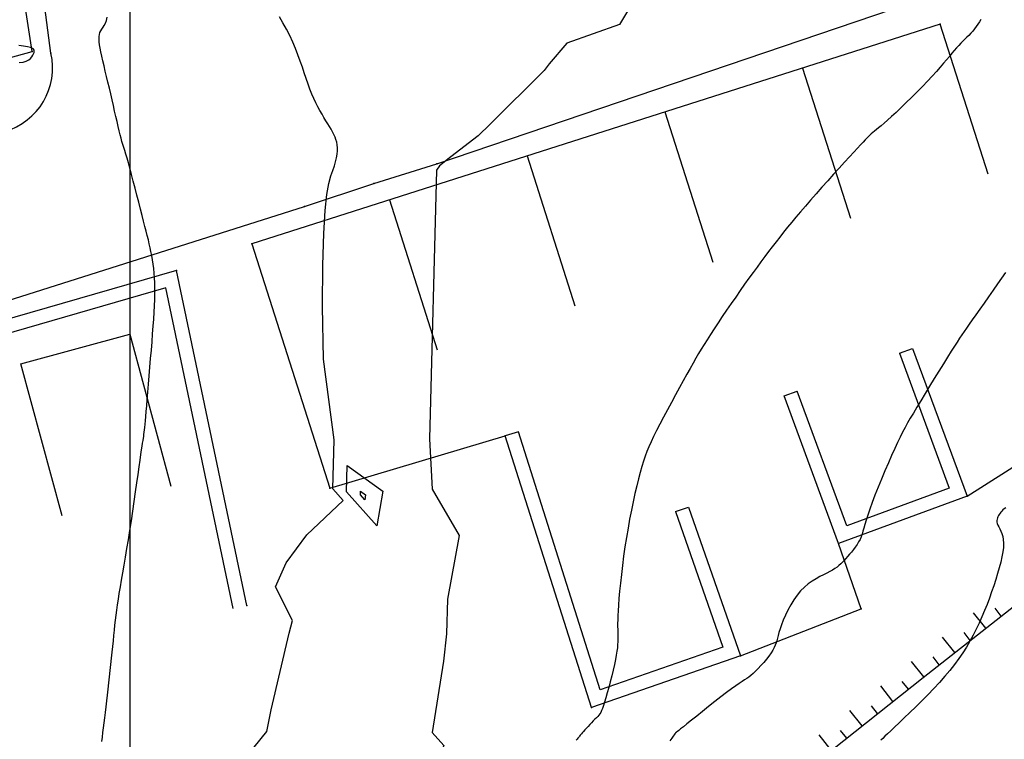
# Model space of a CAD drawing. Header units: millimetres. Extents: x 196436 to 199900, y 8705373 to 8708636.
# Tile 137 of 241: x 198294 to 198344, y 8706634 to 8706671. Entities that reach past the tile are written whole.
import ezdxf

# ---------------------------------------------------------------- set-up
doc = ezdxf.new("R2010")
doc.units = ezdxf.units.MM
doc.header["$LTSCALE"] = 5
for name, color, linetype in [('$CURVAS1', 30, 'Continuous'), ('$CURVAS2', 40, 'Continuous'), ('CASA', 6, 'Continuous'), ('CERCA', 3, 'CERCA_LINE'), ('MALHA', 9, 'Continuous'), ('MEIO-FIO', 7, 'Continuous'), ('MURO', 9, 'Continuous'), ('TALUDE', 212, 'Continuous')]:
    doc.layers.add(name, color=color, linetype=linetype)
doc.linetypes.add('CERCA_LINE', pattern='A,0.5,-0.2,["X",Standard,S=0.1,R=0,X=-0.1,Y=-0.05],-0.25', length=0.95)

# ---------------------------------------------------------------- blocks, each defined once
blk = doc.blocks.new('C')
at = {"layer": 'CASA'}
blk.add_lwpolyline([(0, 0), (0, 8)], dxfattribs=at)
blk = doc.blocks.new('T1')
at = {"layer": 'TALUDE'}
for points in [[(0, 0), (0, 1)], [(1, 0), (1, 0.5)]]:
    blk.add_lwpolyline(points, dxfattribs=at)

msp = doc.modelspace()

# ---------------------------------------------------------------- linework, layer by layer
at = {"layer": '$CURVAS1'}
for points in [[(198344.863, 8706688.013, 690), (198341.852, 8706686.486, 690), (198338.338, 8706684.267, 690), (198338.096, 8706683.991, 690), (198337.871, 8706683.85, 690), (198337.667, 8706683.689, 690), (198334.531, 8706681.112, 690), (198331.796, 8706679.295, 690), (198331.085, 8706677.992, 690), (198328.993, 8706676.444, 690), (198327.286, 8706675.938, 690), (198327.273, 8706674.315, 690), (198324.899, 8706670.324, 690), (198322.211, 8706669.371, 690), (198321.32, 8706668.325, 690), (198321.071, 8706667.976, 690), (198318.325, 8706665.252, 690), (198317.716, 8706664.671, 690), (198316.318, 8706663.593, 690), (198315.745, 8706663.137, 690), (198315.591, 8706662.914, 690), (198315.236, 8706649.278, 690)], [(198309.842, 8706653.315, 690), (198309.806, 8706656.003, 690), (198309.816, 8706658.103, 690), (198309.862, 8706659.698, 690), (198309.935, 8706660.868, 690), (198310.027, 8706661.692, 690), (198310.129, 8706662.252, 690), (198310.231, 8706662.628, 690), (198310.325, 8706662.901, 690), (198310.403, 8706663.137, 690), (198310.465, 8706663.353, 690), (198310.51, 8706663.55, 690), (198310.54, 8706663.731, 690), (198310.556, 8706663.898, 690), (198310.557, 8706664.053, 690), (198310.545, 8706664.2, 690), (198310.521, 8706664.339, 690), (198310.484, 8706664.474, 690), (198310.436, 8706664.606, 690), (198310.378, 8706664.736, 690), (198310.311, 8706664.868, 690), (198310.235, 8706665.001, 690), (198310.153, 8706665.139, 690), (198310.065, 8706665.283, 690), (198309.971, 8706665.433, 690), (198309.874, 8706665.593, 690), (198309.774, 8706665.763, 690), (198309.671, 8706665.944, 690), (198309.567, 8706666.136, 690), (198309.463, 8706666.341, 690), (198309.36, 8706666.558, 690), (198309.259, 8706666.79, 690), (198309.16, 8706667.036, 690), (198309.064, 8706667.297, 690), (198308.97, 8706667.573, 690), (198308.874, 8706667.86, 690), (198308.775, 8706668.158, 690), (198308.669, 8706668.466, 690), (198308.554, 8706668.781, 690), (198308.427, 8706669.102, 690), (198308.287, 8706669.427, 690), (198308.132, 8706669.754, 690), (198307.965, 8706670.08, 690), (198307.791, 8706670.401, 690), (198307.614, 8706670.712, 690)], [(198304.679, 8706617.355, 690), (198306.636, 8706622.301, 690), (198306.29, 8706624.058, 690), (198305.706, 8706625.336, 690), (198304.533, 8706628.055, 690), (198304.293, 8706629.367, 690), (198304.788, 8706631.312, 690), (198306.334, 8706633.618, 690), (198306.965, 8706634.404, 690), (198307.196, 8706635.502, 690), (198308.097, 8706639.399, 690), (198308.268, 8706640.044, 690), (198307.413, 8706641.752, 690), (198307.958, 8706642.984, 690), (198309.003, 8706644.395, 690), (198310.852, 8706646.147, 690), (198310.325, 8706646.739, 690), (198310.391, 8706649.225, 690), (198309.842, 8706653.315, 690)], [(198315.236, 8706649.278, 690), (198315.364, 8706646.715, 690), (198316.736, 8706644.361, 690), (198316.153, 8706641.129, 690), (198316.094, 8706639.364, 690), (198315.951, 8706637.976, 690), (198315.38, 8706634.367, 690), (198315.962, 8706633.707, 690), (198314.659, 8706630.445, 690), (198314.675, 8706629.37, 690), (198314.754, 8706629.286, 690), (198312.045, 8706625.381, 690), (198310.431, 8706620.623, 690)]]:
    msp.add_polyline3d(points, dxfattribs=at)
at = {"layer": '$CURVAS2'}
for points in [[(198298.589, 8706633.904, 691), (198298.614, 8706634.129, 691), (198298.641, 8706634.357, 691), (198298.67, 8706634.594, 691), (198298.701, 8706634.844, 691), (198298.734, 8706635.107, 691), (198298.768, 8706635.381, 691), (198298.803, 8706635.666, 691), (198298.838, 8706635.959, 691), (198298.874, 8706636.259, 691), (198298.91, 8706636.565, 691), (198298.945, 8706636.876, 691), (198298.98, 8706637.19, 691), (198299.014, 8706637.504, 691), (198299.047, 8706637.817, 691), (198299.079, 8706638.127, 691), (198299.11, 8706638.432, 691), (198299.14, 8706638.729, 691), (198299.17, 8706639.018, 691), (198299.198, 8706639.294, 691), (198299.226, 8706639.559, 691), (198299.254, 8706639.814, 691), (198299.282, 8706640.066, 691), (198299.313, 8706640.318, 691), (198299.346, 8706640.576, 691), (198299.383, 8706640.843, 691), (198299.425, 8706641.125, 691), (198299.473, 8706641.426, 691), (198299.526, 8706641.75, 691), (198299.585, 8706642.097, 691), (198299.649, 8706642.467, 691), (198299.717, 8706642.858, 691), (198299.788, 8706643.27, 691), (198299.862, 8706643.702, 691), (198299.936, 8706644.153, 691), (198300.011, 8706644.623, 691), (198300.086, 8706645.109, 691), (198300.16, 8706645.603, 691), (198300.231, 8706646.096, 691), (198300.3, 8706646.577, 691), (198300.365, 8706647.037, 691), (198300.425, 8706647.467, 691), (198300.479, 8706647.857, 691), (198300.528, 8706648.198, 691), (198300.569, 8706648.482, 691), (198300.604, 8706648.715, 691), (198300.634, 8706648.905, 691), (198300.658, 8706649.06, 691), (198300.679, 8706649.19, 691), (198300.697, 8706649.301, 691), (198300.713, 8706649.402, 691), (198300.727, 8706649.502, 691), (198300.74, 8706649.607, 691), (198300.754, 8706649.725, 691), (198300.767, 8706649.858, 691), (198300.782, 8706650.013, 691), (198300.799, 8706650.195, 691), (198300.818, 8706650.408, 691), (198300.839, 8706650.657, 691), (198300.864, 8706650.947, 691), (198300.892, 8706651.281, 691), (198300.923, 8706651.653, 691), (198300.957, 8706652.054, 691), (198300.992, 8706652.476, 691), (198301.028, 8706652.911, 691), (198301.065, 8706653.35, 691), (198301.101, 8706653.785, 691), (198301.135, 8706654.208, 691), (198301.167, 8706654.611, 691), (198301.197, 8706654.995, 691), (198301.224, 8706655.359, 691), (198301.246, 8706655.705, 691), (198301.264, 8706656.034, 691), (198301.277, 8706656.347, 691), (198301.284, 8706656.644, 691), (198301.284, 8706656.926, 691), (198301.278, 8706657.195, 691), (198301.264, 8706657.45, 691), (198301.245, 8706657.695, 691), (198301.221, 8706657.929, 691), (198301.192, 8706658.153, 691), (198301.159, 8706658.369, 691), (198301.123, 8706658.579, 691), (198301.083, 8706658.782, 691), (198301.042, 8706658.982, 691), (198300.997, 8706659.181, 691), (198300.949, 8706659.384, 691), (198300.897, 8706659.597, 691), (198300.839, 8706659.822, 691), (198300.776, 8706660.066, 691), (198300.707, 8706660.332, 691), (198300.631, 8706660.626, 691), (198300.548, 8706660.948, 691), (198300.46, 8706661.293, 691), (198300.368, 8706661.65, 691), (198300.275, 8706662.011, 691), (198300.182, 8706662.365, 691), (198300.093, 8706662.704, 691), (198300.009, 8706663.018, 691), (198299.932, 8706663.298, 691), (198299.864, 8706663.536, 691), (198299.804, 8706663.74, 691), (198299.75, 8706663.918, 691), (198299.7, 8706664.077, 691), (198299.654, 8706664.229, 691), (198299.609, 8706664.38, 691), (198299.563, 8706664.54, 691), (198299.517, 8706664.717, 691), (198299.467, 8706664.919, 691), (198299.413, 8706665.143, 691), (198299.357, 8706665.388, 691), (198299.298, 8706665.649, 691), (198299.237, 8706665.924, 691), (198299.173, 8706666.209, 691), (198299.107, 8706666.501, 691), (198299.038, 8706666.797, 691), (198298.968, 8706667.093, 691), (198298.898, 8706667.387, 691), (198298.828, 8706667.676, 691), (198298.76, 8706667.956, 691), (198298.696, 8706668.224, 691), (198298.636, 8706668.478, 691), (198298.583, 8706668.715, 691), (198298.537, 8706668.93, 691), (198298.499, 8706669.123, 691), (198298.471, 8706669.295, 691), (198298.453, 8706669.448, 691), (198298.445, 8706669.584, 691), (198298.448, 8706669.705, 691), (198298.463, 8706669.814, 691), (198298.491, 8706669.913, 691), (198298.531, 8706670.004, 691), (198298.584, 8706670.09, 691), (198298.645, 8706670.178, 691), (198298.707, 8706670.275, 691), (198298.766, 8706670.388, 691), (198298.815, 8706670.523, 691), (198298.849, 8706670.689, 691)], [(198343.262, 8706670.582, 691), (198343.186, 8706670.461, 691), (198343.106, 8706670.338, 691), (198343.021, 8706670.215, 691), (198342.933, 8706670.095, 691), (198342.841, 8706669.98, 691), (198342.746, 8706669.872, 691), (198342.65, 8706669.769, 691), (198342.551, 8706669.669, 691), (198342.449, 8706669.57, 691), (198342.345, 8706669.469, 691), (198342.239, 8706669.364, 691), (198342.13, 8706669.253, 691), (198342.018, 8706669.133, 691), (198341.904, 8706669.002, 691), (198341.785, 8706668.859, 691), (198341.657, 8706668.703, 691), (198341.517, 8706668.533, 691), (198341.363, 8706668.348, 691), (198341.192, 8706668.146, 691), (198341, 8706667.928, 691), (198340.785, 8706667.691, 691), (198340.545, 8706667.436, 691), (198340.285, 8706667.168, 691), (198340.014, 8706666.894, 691), (198339.737, 8706666.619, 691), (198339.461, 8706666.351, 691), (198339.195, 8706666.095, 691), (198338.944, 8706665.858, 691), (198338.715, 8706665.646, 691), (198338.515, 8706665.465, 691), (198338.342, 8706665.311, 691), (198338.192, 8706665.181, 691), (198338.063, 8706665.072, 691), (198337.951, 8706664.979, 691), (198337.854, 8706664.898, 691), (198337.767, 8706664.827, 691), (198337.689, 8706664.761, 691), (198337.615, 8706664.696, 691), (198337.542, 8706664.627, 691), (198337.462, 8706664.549, 691), (198337.372, 8706664.457, 691), (198337.267, 8706664.345, 691), (198337.14, 8706664.209, 691), (198336.986, 8706664.042, 691), (198336.801, 8706663.841, 691), (198336.581, 8706663.601, 691), (198336.332, 8706663.328, 691), (198336.059, 8706663.029, 691), (198335.771, 8706662.712, 691), (198335.474, 8706662.383, 691), (198335.175, 8706662.051, 691), (198334.882, 8706661.721, 691), (198334.601, 8706661.402, 691), (198334.338, 8706661.099, 691), (198334.092, 8706660.812, 691), (198333.86, 8706660.538, 691), (198333.642, 8706660.274, 691), (198333.433, 8706660.018, 691), (198333.233, 8706659.769, 691), (198333.038, 8706659.522, 691), (198332.846, 8706659.277, 691), (198332.656, 8706659.031, 691), (198332.466, 8706658.782, 691), (198332.274, 8706658.528, 691), (198332.08, 8706658.268, 691), (198331.882, 8706657.999, 691), (198331.679, 8706657.721, 691), (198331.469, 8706657.43, 691), (198331.252, 8706657.126, 691), (198331.028, 8706656.807, 691), (198330.798, 8706656.479, 691), (198330.567, 8706656.145, 691), (198330.337, 8706655.811, 691), (198330.114, 8706655.482, 691), (198329.899, 8706655.162, 691), (198329.696, 8706654.858, 691), (198329.51, 8706654.574, 691), (198329.342, 8706654.312, 691), (198329.189, 8706654.068, 691), (198329.046, 8706653.835, 691), (198328.908, 8706653.604, 691), (198328.771, 8706653.368, 691), (198328.629, 8706653.119, 691), (198328.479, 8706652.851, 691), (198328.315, 8706652.556, 691), (198328.133, 8706652.228, 691), (198327.939, 8706651.874, 691), (198327.735, 8706651.503, 691), (198327.529, 8706651.123, 691), (198327.325, 8706650.743, 691), (198327.127, 8706650.372, 691), (198326.942, 8706650.018, 691), (198326.773, 8706649.691, 691), (198326.626, 8706649.396, 691), (198326.498, 8706649.127, 691), (198326.385, 8706648.875, 691), (198326.285, 8706648.632, 691), (198326.195, 8706648.389, 691), (198326.11, 8706648.137, 691), (198326.027, 8706647.868, 691), (198325.944, 8706647.572, 691), (198325.858, 8706647.242, 691), (198325.768, 8706646.882, 691), (198325.678, 8706646.494, 691), (198325.587, 8706646.081, 691), (198325.497, 8706645.648, 691), (198325.409, 8706645.199, 691), (198325.325, 8706644.736, 691), (198325.245, 8706644.264, 691), (198325.171, 8706643.787, 691), (198325.104, 8706643.311, 691), (198325.043, 8706642.842, 691), (198324.988, 8706642.387, 691), (198324.94, 8706641.952, 691), (198324.899, 8706641.544, 691), (198324.866, 8706641.17, 691), (198324.839, 8706640.835, 691), (198324.82, 8706640.545, 691), (198324.808, 8706640.296, 691), (198324.8, 8706640.082, 691), (198324.797, 8706639.897, 691), (198324.798, 8706639.736, 691), (198324.8, 8706639.593, 691), (198324.804, 8706639.463, 691), (198324.808, 8706639.34, 691), (198324.81, 8706639.219, 691), (198324.811, 8706639.095, 691), (198324.807, 8706638.964, 691), (198324.798, 8706638.822, 691), (198324.783, 8706638.665, 691), (198324.761, 8706638.489, 691), (198324.728, 8706638.289, 691), (198324.686, 8706638.062, 691), (198324.632, 8706637.805, 691), (198324.568, 8706637.526, 691), (198324.498, 8706637.233, 691), (198324.423, 8706636.937, 691), (198324.348, 8706636.647, 691), (198324.273, 8706636.372, 691), (198324.202, 8706636.121, 691), (198324.137, 8706635.903, 691), (198324.08, 8706635.726, 691), (198324.03, 8706635.584, 691), (198323.983, 8706635.472, 691), (198323.938, 8706635.382, 691), (198323.892, 8706635.308, 691), (198323.842, 8706635.243, 691), (198323.785, 8706635.18, 691), (198323.721, 8706635.112, 691), (198323.646, 8706635.033, 691), (198323.562, 8706634.946, 691), (198323.474, 8706634.854, 691), (198323.384, 8706634.759, 691), (198323.294, 8706634.664, 691), (198323.208, 8706634.573, 691), (198323.13, 8706634.489, 691), (198323.061, 8706634.414, 691), (198323.005, 8706634.352, 691), (198322.959, 8706634.299, 691), (198322.921, 8706634.255, 691), (198322.89, 8706634.216, 691), (198322.862, 8706634.181, 691), (198322.835, 8706634.147, 691), (198322.807, 8706634.112, 691), (198322.775, 8706634.072, 691), (198322.737, 8706634.027, 691), (198322.69, 8706633.972, 691)], [(198294.378, 8706668.386, 692), (198294.584, 8706668.413, 692), (198294.746, 8706668.461, 692), (198294.87, 8706668.525, 692), (198294.961, 8706668.599, 692), (198295.028, 8706668.679, 692), (198295.076, 8706668.76, 692), (198295.111, 8706668.837, 692), (198295.138, 8706668.905, 692), (198295.152, 8706668.965, 692), (198295.147, 8706669.018, 692), (198295.117, 8706669.065, 692), (198295.055, 8706669.107, 692), (198294.954, 8706669.145, 692), (198294.809, 8706669.181, 692), (198294.611, 8706669.215, 692), (198294.359, 8706669.248, 692)], [(198344.505, 8706657.72, 692), (198344.311, 8706657.443, 692), (198344.099, 8706657.14, 692), (198343.875, 8706656.822, 692), (198343.646, 8706656.496, 692), (198343.419, 8706656.174, 692), (198343.2, 8706655.863, 692), (198342.996, 8706655.574, 692), (198342.814, 8706655.315, 692), (198342.658, 8706655.093, 692), (198342.523, 8706654.9, 692), (198342.402, 8706654.725, 692), (198342.288, 8706654.556, 692), (198342.173, 8706654.382, 692), (198342.05, 8706654.193, 692), (198341.912, 8706653.976, 692), (198341.751, 8706653.721, 692), (198341.563, 8706653.421, 692), (198341.352, 8706653.082, 692), (198341.125, 8706652.716, 692), (198340.89, 8706652.335, 692), (198340.653, 8706651.949, 692), (198340.421, 8706651.57, 692), (198340.202, 8706651.21, 692), (198340.001, 8706650.88, 692), (198339.825, 8706650.587, 692), (198339.671, 8706650.324, 692), (198339.531, 8706650.081, 692), (198339.402, 8706649.847, 692), (198339.278, 8706649.61, 692), (198339.153, 8706649.361, 692), (198339.022, 8706649.088, 692), (198338.88, 8706648.78, 692), (198338.723, 8706648.431, 692), (198338.555, 8706648.048, 692), (198338.381, 8706647.643, 692), (198338.206, 8706647.228, 692), (198338.036, 8706646.815, 692), (198337.876, 8706646.414, 692), (198337.731, 8706646.037, 692), (198337.607, 8706645.697, 692), (198337.506, 8706645.402, 692), (198337.427, 8706645.149, 692), (198337.364, 8706644.931, 692), (198337.312, 8706644.743, 692), (198337.266, 8706644.579, 692), (198337.221, 8706644.432, 692), (198337.173, 8706644.296, 692), (198337.116, 8706644.165, 692), (198337.046, 8706644.035, 692), (198336.966, 8706643.905, 692), (198336.877, 8706643.776, 692), (198336.782, 8706643.65, 692), (198336.683, 8706643.527, 692), (198336.584, 8706643.41, 692), (198336.486, 8706643.298, 692), (198336.392, 8706643.193, 692), (198336.303, 8706643.096, 692), (198336.218, 8706643.006, 692), (198336.132, 8706642.922, 692), (198336.043, 8706642.842, 692), (198335.947, 8706642.764, 692), (198335.841, 8706642.688, 692), (198335.721, 8706642.612, 692), (198335.585, 8706642.535, 692), (198335.43, 8706642.456, 692), (198335.258, 8706642.37, 692), (198335.074, 8706642.275, 692), (198334.881, 8706642.168, 692), (198334.683, 8706642.045, 692), (198334.484, 8706641.903, 692), (198334.288, 8706641.738, 692), (198334.099, 8706641.547, 692), (198333.919, 8706641.33, 692), (198333.752, 8706641.09, 692), (198333.597, 8706640.837, 692), (198333.455, 8706640.577, 692), (198333.329, 8706640.318, 692), (198333.218, 8706640.068, 692), (198333.125, 8706639.833, 692), (198333.05, 8706639.623, 692), (198332.993, 8706639.441, 692), (198332.95, 8706639.284, 692), (198332.915, 8706639.147, 692), (198332.884, 8706639.023, 692), (198332.851, 8706638.907, 692), (198332.811, 8706638.792, 692), (198332.758, 8706638.672, 692), (198332.687, 8706638.543, 692), (198332.594, 8706638.398, 692), (198332.482, 8706638.243, 692), (198332.357, 8706638.081, 692), (198332.222, 8706637.917, 692), (198332.083, 8706637.758, 692), (198331.944, 8706637.607, 692), (198331.81, 8706637.47, 692), (198331.686, 8706637.351, 692), (198331.573, 8706637.254, 692), (198331.468, 8706637.173, 692), (198331.363, 8706637.1, 692), (198331.251, 8706637.027, 692), (198331.124, 8706636.946, 692), (198330.975, 8706636.849, 692), (198330.797, 8706636.727, 692), (198330.582, 8706636.575, 692), (198330.328, 8706636.385, 692), (198330.041, 8706636.166, 692), (198329.735, 8706635.927, 692), (198329.421, 8706635.678, 692), (198329.11, 8706635.431, 692), (198328.815, 8706635.194, 692), (198328.547, 8706634.979, 692), (198328.318, 8706634.795, 692), (198328.137, 8706634.649, 692), (198328, 8706634.54, 692), (198327.902, 8706634.461, 692), (198327.835, 8706634.408, 692), (198327.794, 8706634.376, 692), (198327.772, 8706634.359, 692), (198327.762, 8706634.352, 692), (198327.758, 8706634.35, 692), (198327.755, 8706634.348, 692), (198327.752, 8706634.347, 692), (198327.749, 8706634.345, 692), (198327.746, 8706634.343, 692), (198327.743, 8706634.34, 692), (198327.74, 8706634.338, 692), (198327.737, 8706634.336, 692), (198327.735, 8706634.334, 692), (198327.733, 8706634.331, 692), (198327.731, 8706634.329, 692), (198327.73, 8706634.327, 692), (198327.729, 8706634.325, 692), (198327.728, 8706634.323, 692), (198327.727, 8706634.321, 692), (198327.726, 8706634.319, 692), (198327.724, 8706634.317, 692), (198327.722, 8706634.314, 692), (198327.716, 8706634.305, 692), (198327.7, 8706634.283, 692), (198327.67, 8706634.242, 692), (198327.622, 8706634.176, 692), (198327.551, 8706634.078, 692), (198327.452, 8706633.942, 692)], [(198312.865, 8706646.61, 689), (198312.562, 8706644.854, 689), (198311.024, 8706646.582, 689), (198311.06, 8706647.921, 689), (198312.865, 8706646.61, 689)], [(198311.988, 8706646.429, 688), (198311.944, 8706646.177, 688), (198311.724, 8706646.425, 688), (198311.729, 8706646.617, 688), (198311.988, 8706646.429, 688)], [(198344.519, 8706645.77, 693), (198344.438, 8706645.719, 693), (198344.372, 8706645.665, 693), (198344.318, 8706645.609, 693), (198344.272, 8706645.553, 693), (198344.231, 8706645.495, 693), (198344.191, 8706645.437, 693), (198344.154, 8706645.379, 693), (198344.121, 8706645.318, 693), (198344.095, 8706645.256, 693), (198344.077, 8706645.191, 693), (198344.07, 8706645.122, 693), (198344.074, 8706645.05, 693), (198344.093, 8706644.974, 693), (198344.126, 8706644.892, 693), (198344.17, 8706644.803, 693), (198344.221, 8706644.704, 693), (198344.274, 8706644.593, 693), (198344.323, 8706644.466, 693), (198344.366, 8706644.322, 693), (198344.396, 8706644.158, 693), (198344.409, 8706643.972, 693), (198344.401, 8706643.761, 693), (198344.374, 8706643.528, 693), (198344.329, 8706643.275, 693), (198344.269, 8706643.006, 693), (198344.195, 8706642.722, 693), (198344.11, 8706642.427, 693), (198344.015, 8706642.123, 693), (198343.913, 8706641.813, 693), (198343.805, 8706641.499, 693), (198343.691, 8706641.184, 693), (198343.571, 8706640.867, 693), (198343.445, 8706640.55, 693), (198343.311, 8706640.234, 693), (198343.17, 8706639.92, 693), (198343.021, 8706639.609, 693), (198342.864, 8706639.302, 693), (198342.698, 8706639, 693), (198342.522, 8706638.701, 693), (198342.334, 8706638.405, 693), (198342.133, 8706638.11, 693), (198341.917, 8706637.814, 693), (198341.684, 8706637.515, 693), (198341.433, 8706637.212, 693), (198341.162, 8706636.904, 693), (198340.871, 8706636.59, 693), (198340.566, 8706636.275, 693), (198340.256, 8706635.962, 693), (198339.946, 8706635.659, 693), (198339.644, 8706635.369, 693), (198339.359, 8706635.098, 693), (198339.098, 8706634.851, 693), (198338.867, 8706634.634, 693), (198338.673, 8706634.45, 693), (198338.513, 8706634.295, 693), (198338.38, 8706634.167, 693), (198338.269, 8706634.061, 693), (198338.176, 8706633.973, 693)]]:
    msp.add_polyline3d(points, dxfattribs=at)
at = {"layer": 'CASA'}
for p, q in [((198341.194, 8706670.338), (198306.204, 8706659.187)), ((198343.623, 8706662.716), (198341.194, 8706670.338)), ((198306.204, 8706659.187), (198310.166, 8706646.775)), ((198310.166, 8706646.775), (198319.085, 8706649.425))]:
    msp.add_line(p, q, dxfattribs=at)
for points in [[(198281.432, 8706673.501), (198283.554, 8706665.788), (198295.04, 8706668.948), (198293.304, 8706680.188), (198285.397, 8706678.967)], [(198296.569, 8706645.372), (198294.477, 8706653.093), (198300.003, 8706654.591), (198302.096, 8706646.869)]]:
    msp.add_lwpolyline(points, dxfattribs=at)
for p in [(198341.194, 8706670.337, 690.796), (198295.04, 8706668.947, 692.126), (198306.204, 8706659.186, 690.5), (198319.086, 8706649.424, 690.525), (198310.167, 8706646.773, 690.227)]:
    msp.add_point(p, dxfattribs=at)
at = {"layer": 'CERCA'}
for points in [[(198342.553, 8706646.362), (198356.062, 8706654.929)], [(198331.034, 8706638.257), (198337.176, 8706640.648), (198336.028, 8706643.953)]]:
    msp.add_lwpolyline(points, dxfattribs=at)
msp.add_point((198337.177, 8706640.647, 692.543), dxfattribs=at)
at = {"layer": 'MALHA'}
msp.add_line((198300, 8708635.599), (198300, 8705384.785), dxfattribs=at)
msp.add_line((198300, 8708635.599), (198300, 8705384.785), dxfattribs=at)
at = {"layer": 'MEIO-FIO'}
for points in [[(198169.738, 8706629.645), (198293.643, 8706664.887, 0.399055), (198295.999, 8706668.868), (198287.507, 8706733.697), (198285.194, 8706745.845, 0.315995), (198283.54, 8706747.45), (198222.385, 8706754.003), (198132.198, 8706762.983, 0.571616), (198130.467, 8706760.616), (198166.386, 8706630.982, 0.496062), (198169.738, 8706629.645, -0.745535)], [(198200.37, 8706508.498), (198169.991, 8706619.52, -0.512123), (198171.144, 8706620.948), (198280.088, 8706651.95), (198308.884, 8706661.071)]]:
    msp.add_lwpolyline(points, format="xyb", dxfattribs=at)
msp.add_lwpolyline([(198308.884, 8706661.071), (198312.413, 8706662.243), (198315.613, 8706663.246), (198340.617, 8706671.734), (198372.471, 8706680.604), (198401.449, 8706688.992), (198403.947, 8706683.869)], dxfattribs=at)
for p in [(198295.998, 8706668.867, 691.237), (198315.613, 8706663.245, 689.992), (198312.413, 8706662.242, 689.885), (198308.884, 8706661.07, 690.033)]:
    msp.add_point(p, dxfattribs=at)
at = {"layer": 'MURO'}
for p, q in [((198302.374, 8706657.829), (198282.534, 8706652.089)), ((198305.951, 8706640.805), (198302.374, 8706657.829)), ((198339.782, 8706653.867), (198342.553, 8706646.362)), ((198339.125, 8706653.625), (198341.654, 8706646.777)), ((198336.442, 8706644.852), (198333.913, 8706651.7)), ((198336.028, 8706643.953), (198333.256, 8706651.457)), ((198323.464, 8706635.622), (198319.085, 8706649.425)), ((198323.914, 8706636.52), (198319.752, 8706649.637)), ((198341.654, 8706646.777), (198336.442, 8706644.852)), ((198342.553, 8706646.362), (198336.028, 8706643.953)), ((198328.405, 8706645.812), (198331.034, 8706638.257)), ((198327.744, 8706645.582), (198330.143, 8706638.688)), ((198330.143, 8706638.688), (198323.914, 8706636.52)), ((198331.034, 8706638.257), (198323.464, 8706635.622))]:
    msp.add_line(p, q, dxfattribs=at)
for points in [[(198305.265, 8706640.662), (198301.844, 8706656.947), (198283.269, 8706651.573), (198283.271, 8706651.535), (198284.856, 8706643.743)], [(198339.125, 8706653.625), (198339.782, 8706653.867)], [(198333.256, 8706651.457), (198333.913, 8706651.7)], [(198319.752, 8706649.637), (198319.085, 8706649.425)], [(198327.744, 8706645.582), (198328.405, 8706645.812)]]:
    msp.add_lwpolyline(points, dxfattribs=at)
for p in [(198302.374, 8706657.828, 690.909), (198342.554, 8706646.361, 692.608), (198336.029, 8706643.951, 691.813), (198305.951, 8706640.804, 690.268), (198331.035, 8706638.255, 691.639), (198323.465, 8706635.621, 690.843)]:
    msp.add_point(p, dxfattribs=at)
at = {"layer": 'TALUDE'}
msp.add_lwpolyline([(198311.262, 8706609.192), (198315.124, 8706616.121), (198319.67, 8706620.768), (198340.324, 8706637.161), (198356.583, 8706649.926), (198365.69, 8706657.072), (198372.778, 8706660.308)], dxfattribs=at)

# ---------------------------------------------------------------- block references
at = {"layer": 'CASA'}
for name, p, rotation in [('C', (198334.196, 8706668.108), 197.6762693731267), ('C', (198327.198, 8706665.878), 197.6762693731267), ('C', (198320.2, 8706663.648), 197.6762693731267), ('C', (198313.202, 8706661.418), 197.6762693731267), ('T1', (198343.501, 8706639.655), 38.13583281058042), ('T1', (198341.928, 8706638.42), 38.13583281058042), ('T1', (198340.355, 8706637.185), 38.13583281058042), ('T1', (198338.788, 8706635.942), 38.43796732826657), ('T1', (198337.221, 8706634.698), 38.43796732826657), ('T1', (198335.655, 8706633.455), 38.43796732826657)]:
    msp.add_blockref(name, p, dxfattribs=dict(at, rotation=rotation))

doc.saveas('drawing.dxf')
